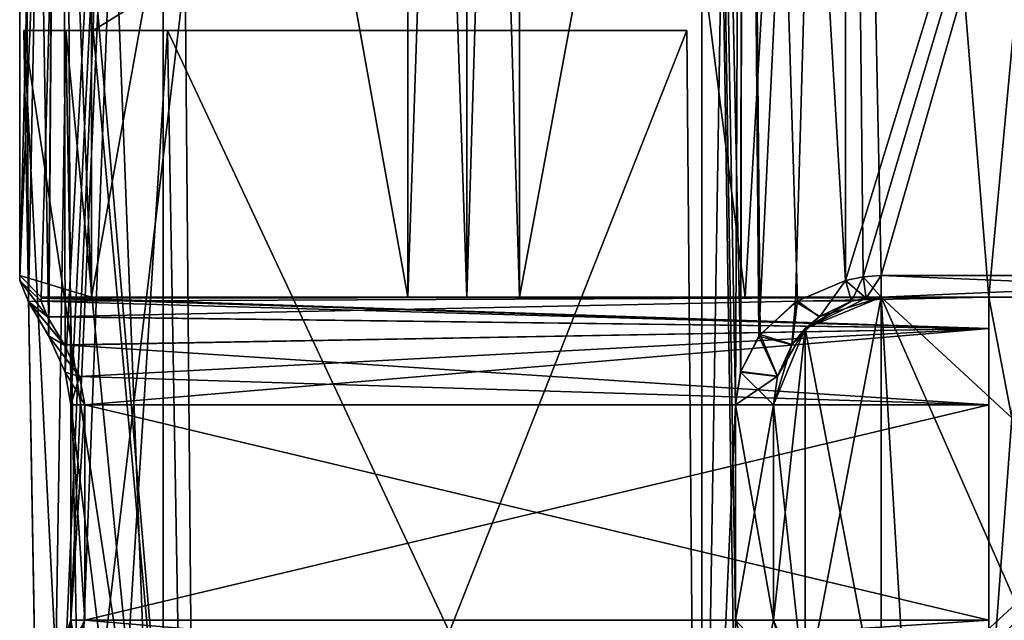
# Model space of a CAD drawing. Header units: millimetres. Extents: x -25 to 25, y -260 to 12.
# Tile 41 of 96: x -24.5 to -10.79, y -104.5 to -96.14. Entities that reach past the tile are written whole.
import ezdxf

# ---------------------------------------------------------------- set-up
doc = ezdxf.new("R2010")
doc.units = ezdxf.units.MM
doc.header["$LTSCALE"] = 65.185185
for name, color, linetype in [('310', 7, 'CONTINUOUS'), ('312', 7, 'CONTINUOUS'), ('338', 7, 'CONTINUOUS'), ('339', 7, 'CONTINUOUS'), ('340', 7, 'CONTINUOUS'), ('342', 7, 'CONTINUOUS'), ('343', 7, 'CONTINUOUS'), ('344', 7, 'CONTINUOUS'), ('345', 7, 'CONTINUOUS'), ('346', 7, 'CONTINUOUS'), ('347', 7, 'CONTINUOUS'), ('348', 7, 'CONTINUOUS'), ('355', 7, 'CONTINUOUS'), ('358', 7, 'CONTINUOUS'), ('359', 7, 'CONTINUOUS'), ('360', 7, 'CONTINUOUS'), ('361', 7, 'CONTINUOUS'), ('362', 7, 'CONTINUOUS'), ('369', 7, 'CONTINUOUS'), ('371', 7, 'CONTINUOUS'), ('382', 7, 'CONTINUOUS'), ('383', 7, 'CONTINUOUS'), ('384', 7, 'CONTINUOUS'), ('385', 7, 'CONTINUOUS'), ('416', 7, 'CONTINUOUS'), ('417', 7, 'CONTINUOUS'), ('419', 7, 'CONTINUOUS'), ('420', 7, 'CONTINUOUS'), ('422', 7, 'CONTINUOUS'), ('423', 7, 'CONTINUOUS'), ('424', 7, 'CONTINUOUS'), ('425', 7, 'CONTINUOUS'), ('426', 7, 'CONTINUOUS'), ('427', 7, 'CONTINUOUS'), ('428', 7, 'CONTINUOUS'), ('441', 7, 'CONTINUOUS'), ('443', 7, 'CONTINUOUS'), ('444', 7, 'CONTINUOUS'), ('445', 7, 'CONTINUOUS'), ('446', 7, 'CONTINUOUS'), ('447', 7, 'CONTINUOUS'), ('448', 7, 'CONTINUOUS'), ('449', 7, 'CONTINUOUS'), ('454', 7, 'CONTINUOUS'), ('455', 7, 'CONTINUOUS'), ('456', 7, 'CONTINUOUS'), ('457', 7, 'CONTINUOUS'), ('458', 7, 'CONTINUOUS'), ('459', 7, 'CONTINUOUS'), ('460', 7, 'CONTINUOUS'), ('461', 7, 'CONTINUOUS'), ('463', 7, 'CONTINUOUS'), ('464', 7, 'CONTINUOUS'), ('535', 7, 'CONTINUOUS'), ('547', 7, 'CONTINUOUS'), ('548', 7, 'CONTINUOUS'), ('681', 7, 'CONTINUOUS'), ('684', 7, 'CONTINUOUS'), ('692', 7, 'CONTINUOUS'), ('693', 7, 'CONTINUOUS'), ('695', 7, 'CONTINUOUS')]:
    doc.layers.add(name, color=color, linetype=linetype)

msp = doc.modelspace()

# ---------------------------------------------------------------- linework, layer by layer
at = {"layer": '310', "color": 7, "linetype": 'CONTINUOUS'}
for points in [[(-6, -100, 211), (-6.438, -100, 214.394), (-12.5, -100, 211), (-6, -100, 211)], [(-6.438, -100, 214.394), (-5.092, -100, 217.54), (-12.5, -100, 211), (-6.438, -100, 214.394)], [(-5.092, -100, 217.54), (-4.689, -100, 218.272), (-12.5, -100, 211), (-5.092, -100, 217.54)], [(-5.25, -100, 224.2), (-12.5, -100, 224.2), (-12.5, -100, 211), (-5.25, -100, 224.2)], [(-4.55, -100, 223.5), (-5.25, -100, 224.2), (-12.5, -100, 211), (-4.55, -100, 223.5)], [(-4.55, -100, 219.094), (-4.55, -100, 223.5), (-12.5, -100, 211), (-4.55, -100, 219.094)], [(-4.689, -100, 218.272), (-4.55, -100, 219.094), (-12.5, -100, 211), (-4.689, -100, 218.272)]]:
    msp.add_3dface(points, dxfattribs=at)
at = {"layer": '312', "color": 7, "linetype": 'CONTINUOUS'}
for points in [[(-12.5, -106, 211), (-12.5, -100, 211), (-13.561, -100.439, 211), (-12.5, -106, 211)], [(-6, -106, 211), (-6, -100, 211), (-12.5, -100, 211), (-6, -106, 211)], [(-6, -106, 211), (-12.5, -100, 211), (-9.854, -106, 211), (-6, -106, 211)], [(-12.146, -106, 211), (-12.5, -100, 211), (-12.5, -106, 211), (-12.146, -106, 211)], [(-12.5, -100, 211), (-12.146, -106, 211), (-9.854, -106, 211), (-12.5, -100, 211)], [(-14, -101.5, 211), (-13.561, -105.561, 211), (-13.561, -100.439, 211), (-14, -101.5, 211)], [(-13.561, -105.561, 211), (-12.5, -106, 211), (-13.561, -100.439, 211), (-13.561, -105.561, 211)], [(-14, -104.5, 211), (-13.561, -105.561, 211), (-14, -101.5, 211), (-14, -104.5, 211)]]:
    msp.add_3dface(points, dxfattribs=at)
at = {"layer": '338', "color": 7, "linetype": 'CONTINUOUS'}
for points in [[(-12.5, -99.7, 224.5), (-12.5, -100, 224.2), (-5.25, -100, 224.2), (-12.5, -99.7, 224.5)], [(-5.55, -99.7, 224.5), (-12.5, -99.7, 224.5), (-5.25, -100, 224.2), (-5.55, -99.7, 224.5)]]:
    msp.add_3dface(points, dxfattribs=at)
at = {"layer": '339', "color": 7, "linetype": 'CONTINUOUS'}
for points in [[(-13, -99.771, 224.5), (-12.71, -100.015, 224.2), (-12.752, -99.718, 224.5), (-13, -99.771, 224.5)], [(-13, -99.771, 224.5), (-12.917, -100.059, 224.2), (-12.71, -100.015, 224.2), (-13, -99.771, 224.5)], [(-12.5, -100, 224.2), (-12.5, -99.7, 224.5), (-12.752, -99.718, 224.5), (-12.5, -100, 224.2)], [(-12.71, -100.015, 224.2), (-12.5, -100, 224.2), (-12.752, -99.718, 224.5), (-12.71, -100.015, 224.2)]]:
    msp.add_3dface(points, dxfattribs=at)
at = {"layer": '340', "color": 7, "linetype": 'CONTINUOUS'}
for points in [[(-13, -75.5, 224.5), (-13, -99.771, 224.5), (-5.55, -75.5, 224.5), (-13, -75.5, 224.5)], [(-13, -99.771, 224.5), (-12.752, -99.718, 224.5), (-5.55, -75.5, 224.5), (-13, -99.771, 224.5)], [(-12.752, -99.718, 224.5), (-12.5, -99.7, 224.5), (-5.55, -75.5, 224.5), (-12.752, -99.718, 224.5)], [(-12.5, -99.7, 224.5), (-5.55, -99.7, 224.5), (-5.55, -75.5, 224.5), (-12.5, -99.7, 224.5)]]:
    msp.add_3dface(points, dxfattribs=at)
at = {"layer": '342', "color": 7, "linetype": 'CONTINUOUS'}
for points in [[(-15, -112, 222.5), (-14.461, -111.462, 223.866), (-15, -75.5, 222.5), (-15, -112, 222.5)], [(-14.461, -111.462, 223.866), (-14.529, -104.5, 223.789), (-15, -75.5, 222.5), (-14.461, -111.462, 223.866)], [(-14.529, -101.5, 223.789), (-14.457, -101.034, 223.87), (-15, -75.5, 222.5), (-14.529, -101.5, 223.789)], [(-15, -75.5, 222.5), (-14.457, -101.034, 223.87), (-14.414, -75.5, 223.914), (-15, -75.5, 222.5)], [(-14.529, -104.5, 223.789), (-14.529, -101.5, 223.789), (-15, -75.5, 222.5), (-14.529, -104.5, 223.789)], [(-14.457, -101.034, 223.87), (-14.188, -100.521, 224.109), (-14.414, -75.5, 223.914), (-14.457, -101.034, 223.87)], [(-13.669, -100.051, 224.385), (-13, -99.771, 224.5), (-14.414, -75.5, 223.914), (-13.669, -100.051, 224.385)], [(-14.414, -75.5, 223.914), (-13, -99.771, 224.5), (-13, -75.5, 224.5), (-14.414, -75.5, 223.914)], [(-14.188, -100.521, 224.109), (-13.669, -100.051, 224.385), (-14.414, -75.5, 223.914), (-14.188, -100.521, 224.109)], [(-14.529, -104.5, 223.789), (-14.461, -111.462, 223.866), (-14.204, -105.458, 224.097), (-14.529, -104.5, 223.789)]]:
    msp.add_3dface(points, dxfattribs=at)
at = {"layer": '343', "color": 7, "linetype": 'CONTINUOUS'}
for points in [[(-13, -99.771, 224.5), (-13.669, -100.051, 224.385), (-12.917, -100.059, 224.2), (-13, -99.771, 224.5)], [(-13.669, -100.051, 224.385), (-14.188, -100.521, 224.109), (-13.743, -100.661, 223.881), (-13.669, -100.051, 224.385)], [(-13.363, -100.273, 224.113), (-13.669, -100.051, 224.385), (-13.743, -100.661, 223.881), (-13.363, -100.273, 224.113)], [(-12.917, -100.059, 224.2), (-13.669, -100.051, 224.385), (-13.363, -100.273, 224.113), (-12.917, -100.059, 224.2)], [(-14.188, -100.521, 224.109), (-14.457, -101.034, 223.87), (-13.946, -101.1, 223.669), (-14.188, -100.521, 224.109)], [(-13.743, -100.661, 223.881), (-14.188, -100.521, 224.109), (-13.946, -101.1, 223.669), (-13.743, -100.661, 223.881)], [(-14.457, -101.034, 223.87), (-14.529, -101.5, 223.789), (-13.946, -101.1, 223.669), (-14.457, -101.034, 223.87)], [(-13.946, -101.1, 223.669), (-14.529, -101.5, 223.789), (-14, -101.5, 223.596), (-13.946, -101.1, 223.669)]]:
    msp.add_3dface(points, dxfattribs=at)
at = {"layer": '344', "color": 7, "linetype": 'CONTINUOUS'}
for points in [[(-12.5, -100, 211), (-13.363, -100.273, 224.113), (-13.561, -100.439, 211), (-12.5, -100, 211)], [(-12.917, -100.059, 224.2), (-13.363, -100.273, 224.113), (-12.5, -100, 211), (-12.917, -100.059, 224.2)], [(-12.71, -100.015, 224.2), (-12.917, -100.059, 224.2), (-12.5, -100, 211), (-12.71, -100.015, 224.2)], [(-12.5, -100, 224.2), (-12.71, -100.015, 224.2), (-12.5, -100, 211), (-12.5, -100, 224.2)], [(-13.363, -100.273, 224.113), (-13.743, -100.661, 223.881), (-13.561, -100.439, 211), (-13.363, -100.273, 224.113)], [(-13.946, -101.1, 223.669), (-14, -101.5, 223.596), (-13.561, -100.439, 211), (-13.946, -101.1, 223.669)], [(-14, -101.5, 223.596), (-14, -101.5, 211), (-13.561, -100.439, 211), (-14, -101.5, 223.596)], [(-13.743, -100.661, 223.881), (-13.946, -101.1, 223.669), (-13.561, -100.439, 211), (-13.743, -100.661, 223.881)]]:
    msp.add_3dface(points, dxfattribs=at)
at = {"layer": '345', "color": 7, "linetype": 'CONTINUOUS'}
for points in [[(-14, -101.5, 223.596), (-14, -104.5, 211), (-14, -101.5, 211), (-14, -101.5, 223.596)], [(-14, -104.5, 211), (-14, -101.5, 223.596), (-14, -104.5, 223.596), (-14, -104.5, 211)]]:
    msp.add_3dface(points, dxfattribs=at)
at = {"layer": '346', "color": 7, "linetype": 'CONTINUOUS'}
for points in [[(-14.529, -101.5, 223.789), (-14.529, -104.5, 223.789), (-14, -101.5, 223.596), (-14.529, -101.5, 223.789)], [(-14, -101.5, 223.596), (-14.529, -104.5, 223.789), (-14, -104.5, 223.596), (-14, -101.5, 223.596)]]:
    msp.add_3dface(points, dxfattribs=at)
at = {"layer": '347', "color": 7, "linetype": 'CONTINUOUS'}
for points in [[(-14.529, -104.5, 223.789), (-14.204, -105.458, 224.097), (-14, -104.5, 223.596), (-14.529, -104.5, 223.789)], [(-14, -104.5, 223.596), (-14.204, -105.458, 224.097), (-13.764, -105.307, 223.862), (-14, -104.5, 223.596)]]:
    msp.add_3dface(points, dxfattribs=at)
at = {"layer": '348', "color": 7, "linetype": 'CONTINUOUS'}
for points in [[(-13.561, -105.561, 211), (-14, -104.5, 211), (-13.764, -105.307, 223.862), (-13.561, -105.561, 211)], [(-14, -104.5, 211), (-14, -104.5, 223.596), (-13.764, -105.307, 223.862), (-14, -104.5, 211)]]:
    msp.add_3dface(points, dxfattribs=at)
at = {"layer": '355', "color": 7, "linetype": 'CONTINUOUS'}
for points in [[(-13, -75.5, -24.5), (-5.55, -75.5, -24.5), (-5.55, -99.7, -24.5), (-13, -75.5, -24.5)], [(-13, -99.771, -24.5), (-13, -75.5, -24.5), (-12.752, -99.718, -24.5), (-13, -99.771, -24.5)], [(-12.752, -99.718, -24.5), (-13, -75.5, -24.5), (-12.5, -99.7, -24.5), (-12.752, -99.718, -24.5)], [(-12.5, -99.7, -24.5), (-13, -75.5, -24.5), (-5.55, -99.7, -24.5), (-12.5, -99.7, -24.5)]]:
    msp.add_3dface(points, dxfattribs=at)
at = {"layer": '358', "color": 7, "linetype": 'CONTINUOUS'}
for points in [[(-12.5, -99.7, -24.5), (-5.55, -99.7, -24.5), (-12.5, -100, -24.2), (-12.5, -99.7, -24.5)], [(-5.55, -99.7, -24.5), (-5.25, -100, -24.2), (-12.5, -100, -24.2), (-5.55, -99.7, -24.5)]]:
    msp.add_3dface(points, dxfattribs=at)
at = {"layer": '359', "color": 7, "linetype": 'CONTINUOUS'}
for points in [[(-13, -99.771, -24.5), (-12.752, -99.718, -24.5), (-12.917, -100.059, -24.2), (-13, -99.771, -24.5)], [(-12.917, -100.059, -24.2), (-12.752, -99.718, -24.5), (-12.71, -100.015, -24.2), (-12.917, -100.059, -24.2)], [(-12.752, -99.718, -24.5), (-12.5, -99.7, -24.5), (-12.71, -100.015, -24.2), (-12.752, -99.718, -24.5)], [(-12.5, -99.7, -24.5), (-12.5, -100, -24.2), (-12.71, -100.015, -24.2), (-12.5, -99.7, -24.5)]]:
    msp.add_3dface(points, dxfattribs=at)
at = {"layer": '360', "color": 7, "linetype": 'CONTINUOUS'}
for points in [[(-12.71, -100.015, -24.2), (-12.5, -100, -24.2), (-13.561, -100.439, -11), (-12.71, -100.015, -24.2)], [(-13.561, -100.439, -11), (-12.5, -100, -24.2), (-12.5, -100, -11), (-13.561, -100.439, -11)], [(-12.917, -100.059, -24.2), (-12.71, -100.015, -24.2), (-13.561, -100.439, -11), (-12.917, -100.059, -24.2)], [(-13.357, -100.269, -24.116), (-12.917, -100.059, -24.2), (-13.561, -100.439, -11), (-13.357, -100.269, -24.116)], [(-13.747, -100.667, -23.877), (-13.357, -100.269, -24.116), (-13.561, -100.439, -11), (-13.747, -100.667, -23.877)], [(-14, -101.5, -11), (-13.747, -100.667, -23.877), (-13.561, -100.439, -11), (-14, -101.5, -11)], [(-13.947, -101.106, -23.667), (-13.747, -100.667, -23.877), (-14, -101.5, -11), (-13.947, -101.106, -23.667)], [(-14, -101.5, -23.595), (-13.947, -101.106, -23.667), (-14, -101.5, -11), (-14, -101.5, -23.595)]]:
    msp.add_3dface(points, dxfattribs=at)
at = {"layer": '361', "color": 7, "linetype": 'CONTINUOUS'}
for points in [[(-13, -99.771, -24.5), (-13.357, -100.269, -24.116), (-13.693, -100.067, -24.376), (-13, -99.771, -24.5)], [(-13, -99.771, -24.5), (-12.917, -100.059, -24.2), (-13.357, -100.269, -24.116), (-13, -99.771, -24.5)], [(-13.693, -100.067, -24.376), (-13.747, -100.667, -23.877), (-14.206, -100.544, -24.096), (-13.693, -100.067, -24.376)], [(-13.357, -100.269, -24.116), (-13.747, -100.667, -23.877), (-13.693, -100.067, -24.376), (-13.357, -100.269, -24.116)], [(-14.206, -100.544, -24.096), (-13.947, -101.106, -23.667), (-14.461, -101.046, -23.866), (-14.206, -100.544, -24.096)], [(-13.747, -100.667, -23.877), (-13.947, -101.106, -23.667), (-14.206, -100.544, -24.096), (-13.747, -100.667, -23.877)], [(-14.461, -101.046, -23.866), (-14, -101.5, -23.595), (-14.529, -101.5, -23.789), (-14.461, -101.046, -23.866)], [(-13.947, -101.106, -23.667), (-14, -101.5, -23.595), (-14.461, -101.046, -23.866), (-13.947, -101.106, -23.667)]]:
    msp.add_3dface(points, dxfattribs=at)
at = {"layer": '362', "color": 7, "linetype": 'CONTINUOUS'}
for points in [[(-14.414, -75.5, -23.914), (-14.529, -101.5, -23.789), (-15, -112, -22.5), (-14.414, -75.5, -23.914)], [(-15, -75.5, -22.5), (-14.414, -75.5, -23.914), (-15, -112, -22.5), (-15, -75.5, -22.5)], [(-14.461, -101.046, -23.866), (-14.529, -101.5, -23.789), (-14.414, -75.5, -23.914), (-14.461, -101.046, -23.866)], [(-14.206, -100.544, -24.096), (-14.461, -101.046, -23.866), (-14.414, -75.5, -23.914), (-14.206, -100.544, -24.096)], [(-13, -75.5, -24.5), (-14.206, -100.544, -24.096), (-14.414, -75.5, -23.914), (-13, -75.5, -24.5)], [(-13, -75.5, -24.5), (-13.693, -100.067, -24.376), (-14.206, -100.544, -24.096), (-13, -75.5, -24.5)], [(-13, -75.5, -24.5), (-13, -99.771, -24.5), (-13.693, -100.067, -24.376), (-13, -75.5, -24.5)], [(-15, -112, -22.5), (-14.529, -101.5, -23.789), (-14.529, -104.5, -23.789), (-15, -112, -22.5)]]:
    msp.add_3dface(points, dxfattribs=at)
at = {"layer": '369', "color": 7, "linetype": 'CONTINUOUS'}
for points in [[(-5.25, -100, -24.2), (-4.55, -100, -23.5), (-12.5, -100, -24.2), (-5.25, -100, -24.2)], [(-12.5, -100, -24.2), (-4.55, -100, -23.5), (-4.55, -100, -19.094), (-12.5, -100, -24.2)], [(-12.5, -100, -11), (-12.5, -100, -24.2), (-6, -100, -11), (-12.5, -100, -11)], [(-12.5, -100, -24.2), (-5.092, -100, -17.54), (-6.438, -100, -14.394), (-12.5, -100, -24.2)], [(-5.092, -100, -17.54), (-12.5, -100, -24.2), (-4.689, -100, -18.272), (-5.092, -100, -17.54)], [(-12.5, -100, -24.2), (-6.438, -100, -14.394), (-6, -100, -11), (-12.5, -100, -24.2)], [(-12.5, -100, -24.2), (-4.55, -100, -19.094), (-4.689, -100, -18.272), (-12.5, -100, -24.2)]]:
    msp.add_3dface(points, dxfattribs=at)
at = {"layer": '371', "color": 7, "linetype": 'CONTINUOUS'}
for points in [[(-13.561, -100.439, -11), (-12.5, -100, -11), (-13.561, -105.561, -11), (-13.561, -100.439, -11)], [(-12.5, -100, -11), (-12.5, -106, -11), (-13.561, -105.561, -11), (-12.5, -100, -11)], [(-12.5, -106, -11), (-12.5, -100, -11), (-6, -100, -11), (-12.5, -106, -11)], [(-12.146, -106, -11), (-12.5, -106, -11), (-6, -100, -11), (-12.146, -106, -11)], [(-9.854, -106, -11), (-12.146, -106, -11), (-6, -100, -11), (-9.854, -106, -11)], [(-14, -101.5, -11), (-13.561, -100.439, -11), (-14, -104.5, -11), (-14, -101.5, -11)], [(-14, -104.5, -11), (-13.561, -100.439, -11), (-13.561, -105.561, -11), (-14, -104.5, -11)]]:
    msp.add_3dface(points, dxfattribs=at)
at = {"layer": '382', "color": 7, "linetype": 'CONTINUOUS'}
for points in [[(-14, -104.5, -11), (-13.561, -105.561, -11), (-14, -104.5, -23.595), (-14, -104.5, -11)], [(-14, -104.5, -23.595), (-13.561, -105.561, -11), (-13.723, -105.368, -23.898), (-14, -104.5, -23.595)]]:
    msp.add_3dface(points, dxfattribs=at)
at = {"layer": '383', "color": 7, "linetype": 'CONTINUOUS'}
msp.add_3dface([(-14.529, -104.5, -23.789), (-14, -104.5, -23.595), (-13.723, -105.368, -23.898), (-14.529, -104.5, -23.789)], dxfattribs=at)
at = {"layer": '384', "color": 7, "linetype": 'CONTINUOUS'}
for points in [[(-14.529, -101.5, -23.789), (-14, -101.5, -23.595), (-14, -104.5, -23.595), (-14.529, -101.5, -23.789)], [(-14.529, -104.5, -23.789), (-14.529, -101.5, -23.789), (-14, -104.5, -23.595), (-14.529, -104.5, -23.789)]]:
    msp.add_3dface(points, dxfattribs=at)
at = {"layer": '385', "color": 7, "linetype": 'CONTINUOUS'}
for points in [[(-14, -101.5, -23.595), (-14, -101.5, -11), (-14, -104.5, -23.595), (-14, -101.5, -23.595)], [(-14, -101.5, -11), (-14, -104.5, -11), (-14, -104.5, -23.595), (-14, -101.5, -11)]]:
    msp.add_3dface(points, dxfattribs=at)
at = {"layer": '416', "color": 7, "linetype": 'CONTINUOUS'}
for points in [[(-19.094, -75.5, 104.55), (-18.272, -75.5, 104.689), (-19.094, -100, 104.55), (-19.094, -75.5, 104.55)], [(-19.094, -100, 104.55), (-18.272, -75.5, 104.689), (-18.272, -100, 104.689), (-19.094, -100, 104.55)], [(-18.272, -75.5, 104.689), (-17.54, -75.5, 105.092), (-18.272, -100, 104.689), (-18.272, -75.5, 104.689)], [(-18.272, -100, 104.689), (-17.54, -75.5, 105.092), (-17.54, -100, 105.092), (-18.272, -100, 104.689)]]:
    msp.add_3dface(points, dxfattribs=at)
at = {"layer": '417', "color": 7, "linetype": 'CONTINUOUS'}
for points in [[(-23.5, -75.5, 104.55), (-19.094, -75.5, 104.55), (-19.094, -100, 104.55), (-23.5, -75.5, 104.55)], [(-23.5, -75.5, 104.55), (-19.094, -100, 104.55), (-23.5, -100, 104.55), (-23.5, -75.5, 104.55)]]:
    msp.add_3dface(points, dxfattribs=at)
at = {"layer": '419', "color": 7, "linetype": 'CONTINUOUS'}
for points in [[(-24.5, -75.5, 105.55), (-23.5, -75.5, 104.55), (-23.5, -100, 104.55), (-24.5, -75.5, 105.55)], [(-24.5, -75.5, 105.55), (-23.5, -100, 104.55), (-24.5, -99.7, 105.55), (-24.5, -75.5, 105.55)], [(-24.5, -99.7, 105.55), (-23.5, -100, 104.55), (-24.2, -100, 105.25), (-24.5, -99.7, 105.55)]]:
    msp.add_3dface(points, dxfattribs=at)
at = {"layer": '420', "color": 7, "linetype": 'CONTINUOUS'}
for points in [[(-24.5, -75.5, 113), (-24.5, -75.5, 105.55), (-24.5, -99.7, 105.55), (-24.5, -75.5, 113)], [(-24.5, -75.5, 113), (-24.5, -99.7, 105.55), (-24.5, -99.7, 112.5), (-24.5, -75.5, 113)], [(-24.5, -99.771, 113), (-24.5, -75.5, 113), (-24.5, -99.718, 112.752), (-24.5, -99.771, 113)], [(-24.5, -99.718, 112.752), (-24.5, -75.5, 113), (-24.5, -99.7, 112.5), (-24.5, -99.718, 112.752)]]:
    msp.add_3dface(points, dxfattribs=at)
at = {"layer": '422', "color": 7, "linetype": 'CONTINUOUS'}
for points in [[(-23.914, -75.5, 114.414), (-24.5, -75.5, 113), (-24.096, -100.544, 114.206), (-23.914, -75.5, 114.414)], [(-24.5, -75.5, 113), (-24.5, -99.771, 113), (-24.376, -100.067, 113.693), (-24.5, -75.5, 113)], [(-24.096, -100.544, 114.206), (-24.5, -75.5, 113), (-24.376, -100.067, 113.693), (-24.096, -100.544, 114.206)], [(-23.866, -101.046, 114.461), (-23.914, -75.5, 114.414), (-24.096, -100.544, 114.206), (-23.866, -101.046, 114.461)], [(-22.5, -75.5, 115), (-23.914, -75.5, 114.414), (-22.5, -112, 115), (-22.5, -75.5, 115)], [(-23.789, -101.5, 114.529), (-23.914, -75.5, 114.414), (-23.866, -101.046, 114.461), (-23.789, -101.5, 114.529)], [(-23.914, -75.5, 114.414), (-23.789, -101.5, 114.529), (-22.5, -112, 115), (-23.914, -75.5, 114.414)], [(-22.5, -112, 115), (-23.789, -101.5, 114.529), (-23.789, -104.5, 114.529), (-22.5, -112, 115)]]:
    msp.add_3dface(points, dxfattribs=at)
at = {"layer": '423', "color": 7, "linetype": 'CONTINUOUS'}
for points in [[(-24.376, -100.067, 113.693), (-24.5, -99.771, 113), (-24.116, -100.269, 113.357), (-24.376, -100.067, 113.693)], [(-24.5, -99.771, 113), (-24.2, -100.059, 112.917), (-24.116, -100.269, 113.357), (-24.5, -99.771, 113)], [(-24.096, -100.544, 114.206), (-24.376, -100.067, 113.693), (-23.877, -100.667, 113.747), (-24.096, -100.544, 114.206)], [(-23.877, -100.667, 113.747), (-24.376, -100.067, 113.693), (-24.116, -100.269, 113.357), (-23.877, -100.667, 113.747)], [(-23.866, -101.046, 114.461), (-24.096, -100.544, 114.206), (-23.667, -101.106, 113.947), (-23.866, -101.046, 114.461)], [(-23.667, -101.106, 113.947), (-24.096, -100.544, 114.206), (-23.877, -100.667, 113.747), (-23.667, -101.106, 113.947)], [(-23.789, -101.5, 114.529), (-23.866, -101.046, 114.461), (-23.595, -101.5, 114), (-23.789, -101.5, 114.529)], [(-23.595, -101.5, 114), (-23.866, -101.046, 114.461), (-23.667, -101.106, 113.947), (-23.595, -101.5, 114)]]:
    msp.add_3dface(points, dxfattribs=at)
at = {"layer": '424', "color": 7, "linetype": 'CONTINUOUS'}
for points in [[(-24.2, -100.015, 112.71), (-24.2, -100, 112.5), (-11, -100.439, 113.561), (-24.2, -100.015, 112.71)], [(-11, -100.439, 113.561), (-24.2, -100, 112.5), (-11, -100, 112.5), (-11, -100.439, 113.561)], [(-24.2, -100.059, 112.917), (-24.2, -100.015, 112.71), (-11, -100.439, 113.561), (-24.2, -100.059, 112.917)], [(-24.116, -100.269, 113.357), (-24.2, -100.059, 112.917), (-11, -100.439, 113.561), (-24.116, -100.269, 113.357)], [(-23.877, -100.667, 113.747), (-24.116, -100.269, 113.357), (-11, -100.439, 113.561), (-23.877, -100.667, 113.747)], [(-11, -101.5, 114), (-23.877, -100.667, 113.747), (-11, -100.439, 113.561), (-11, -101.5, 114)], [(-23.667, -101.106, 113.947), (-23.877, -100.667, 113.747), (-11, -101.5, 114), (-23.667, -101.106, 113.947)], [(-23.595, -101.5, 114), (-23.667, -101.106, 113.947), (-11, -101.5, 114), (-23.595, -101.5, 114)]]:
    msp.add_3dface(points, dxfattribs=at)
at = {"layer": '425', "color": 7, "linetype": 'CONTINUOUS'}
for points in [[(-23.595, -101.5, 114), (-11, -101.5, 114), (-23.595, -104.5, 114), (-23.595, -101.5, 114)], [(-23.595, -104.5, 114), (-11, -101.5, 114), (-11, -104.5, 114), (-23.595, -104.5, 114)]]:
    msp.add_3dface(points, dxfattribs=at)
at = {"layer": '426', "color": 7, "linetype": 'CONTINUOUS'}
for points in [[(-23.789, -104.5, 114.529), (-23.789, -101.5, 114.529), (-23.595, -104.5, 114), (-23.789, -104.5, 114.529)], [(-23.789, -101.5, 114.529), (-23.595, -101.5, 114), (-23.595, -104.5, 114), (-23.789, -101.5, 114.529)]]:
    msp.add_3dface(points, dxfattribs=at)
at = {"layer": '427', "color": 7, "linetype": 'CONTINUOUS'}
msp.add_3dface([(-23.789, -104.5, 114.529), (-23.595, -104.5, 114), (-23.898, -105.368, 113.723), (-23.789, -104.5, 114.529)], dxfattribs=at)
at = {"layer": '428', "color": 7, "linetype": 'CONTINUOUS'}
for points in [[(-23.898, -105.368, 113.723), (-23.595, -104.5, 114), (-11, -105.561, 113.561), (-23.898, -105.368, 113.723)], [(-23.595, -104.5, 114), (-11, -104.5, 114), (-11, -105.561, 113.561), (-23.595, -104.5, 114)]]:
    msp.add_3dface(points, dxfattribs=at)
at = {"layer": '441', "color": 7, "linetype": 'CONTINUOUS'}
for points in [[(-19.094, -75.5, 95.45), (-23.5, -75.5, 95.45), (-23.5, -100, 95.45), (-19.094, -75.5, 95.45)], [(-19.094, -100, 95.45), (-19.094, -75.5, 95.45), (-23.5, -100, 95.45), (-19.094, -100, 95.45)]]:
    msp.add_3dface(points, dxfattribs=at)
at = {"layer": '443', "color": 7, "linetype": 'CONTINUOUS'}
for points in [[(-18.272, -75.5, 95.311), (-19.094, -75.5, 95.45), (-18.272, -100, 95.311), (-18.272, -75.5, 95.311)], [(-19.094, -75.5, 95.45), (-19.094, -100, 95.45), (-18.272, -100, 95.311), (-19.094, -75.5, 95.45)], [(-17.54, -75.5, 94.908), (-18.272, -75.5, 95.311), (-17.54, -100, 94.908), (-17.54, -75.5, 94.908)], [(-17.54, -100, 94.908), (-18.272, -75.5, 95.311), (-18.272, -100, 95.311), (-17.54, -100, 94.908)]]:
    msp.add_3dface(points, dxfattribs=at)
at = {"layer": '444', "color": 7, "linetype": 'CONTINUOUS'}
for points in [[(-19.094, -100, 104.55), (-18.272, -100, 104.689), (-24.2, -100, 112.5), (-19.094, -100, 104.55)], [(-23.5, -100, 104.55), (-19.094, -100, 104.55), (-24.2, -100, 112.5), (-23.5, -100, 104.55)], [(-18.272, -100, 104.689), (-17.54, -100, 105.092), (-24.2, -100, 112.5), (-18.272, -100, 104.689)], [(-24.2, -100, 112.5), (-17.54, -100, 105.092), (-14.394, -100, 106.438), (-24.2, -100, 112.5)], [(-24.2, -100, 105.25), (-23.5, -100, 104.55), (-24.2, -100, 112.5), (-24.2, -100, 105.25)], [(-11, -100, 112.5), (-24.2, -100, 112.5), (-11, -100, 106), (-11, -100, 112.5)], [(-24.2, -100, 112.5), (-14.394, -100, 106.438), (-11, -100, 106), (-24.2, -100, 112.5)]]:
    msp.add_3dface(points, dxfattribs=at)
at = {"layer": '445', "color": 7, "linetype": 'CONTINUOUS'}
for points in [[(-24.2, -100, 87.5), (-11, -100, 87.5), (-24.2, -100, 94.75), (-24.2, -100, 87.5)], [(-24.2, -100, 94.75), (-11, -100, 87.5), (-23.5, -100, 95.45), (-24.2, -100, 94.75)], [(-11, -100, 87.5), (-19.094, -100, 95.45), (-23.5, -100, 95.45), (-11, -100, 87.5)], [(-19.094, -100, 95.45), (-11, -100, 87.5), (-18.272, -100, 95.311), (-19.094, -100, 95.45)], [(-11, -100, 87.5), (-17.54, -100, 94.908), (-18.272, -100, 95.311), (-11, -100, 87.5)], [(-14.394, -100, 93.562), (-17.54, -100, 94.908), (-11, -100, 87.5), (-14.394, -100, 93.562)], [(-11, -100, 94), (-14.394, -100, 93.562), (-11, -100, 87.5), (-11, -100, 94)]]:
    msp.add_3dface(points, dxfattribs=at)
at = {"layer": '446', "color": 7, "linetype": 'CONTINUOUS'}
for points in [[(-24.5, -99.7, 105.55), (-24.2, -100, 105.25), (-24.2, -100, 112.5), (-24.5, -99.7, 105.55)], [(-24.5, -99.7, 112.5), (-24.5, -99.7, 105.55), (-24.2, -100, 112.5), (-24.5, -99.7, 112.5)]]:
    msp.add_3dface(points, dxfattribs=at)
at = {"layer": '447', "color": 7, "linetype": 'CONTINUOUS'}
for points in [[(-11, -100.439, 113.561), (-11, -100, 112.5), (-11, -105.561, 113.561), (-11, -100.439, 113.561)], [(-11, -100, 112.5), (-11, -106, 112.5), (-11, -105.561, 113.561), (-11, -100, 112.5)], [(-11, -106, 112.5), (-11, -100, 112.5), (-11, -100, 106), (-11, -106, 112.5)], [(-11, -106, 112.146), (-11, -106, 112.5), (-11, -100, 106), (-11, -106, 112.146)], [(-11, -106, 106), (-11, -106, 109.855), (-11, -100, 106), (-11, -106, 106)], [(-11, -106, 109.855), (-11, -106, 112.146), (-11, -100, 106), (-11, -106, 109.855)], [(-11, -101.5, 114), (-11, -100.439, 113.561), (-11, -104.5, 114), (-11, -101.5, 114)], [(-11, -104.5, 114), (-11, -100.439, 113.561), (-11, -105.561, 113.561), (-11, -104.5, 114)]]:
    msp.add_3dface(points, dxfattribs=at)
at = {"layer": '448', "color": 7, "linetype": 'CONTINUOUS'}
for points in [[(-11, -106, 94), (-11, -100, 94), (-11, -100, 87.5), (-11, -106, 94)], [(-11, -106, 94), (-11, -100, 87.5), (-11, -106, 90.146), (-11, -106, 94)], [(-11, -100, 87.5), (-11, -100.439, 86.439), (-11, -106, 87.5), (-11, -100, 87.5)], [(-11, -106, 90.146), (-11, -100, 87.5), (-11, -106, 87.855), (-11, -106, 90.146)], [(-11, -106, 87.855), (-11, -100, 87.5), (-11, -106, 87.5), (-11, -106, 87.855)], [(-11, -100.439, 86.439), (-11, -101.5, 86), (-11, -105.561, 86.439), (-11, -100.439, 86.439)], [(-11, -106, 87.5), (-11, -100.439, 86.439), (-11, -105.561, 86.439), (-11, -106, 87.5)], [(-11, -105.561, 86.439), (-11, -101.5, 86), (-11, -104.5, 86), (-11, -105.561, 86.439)]]:
    msp.add_3dface(points, dxfattribs=at)
at = {"layer": '449', "color": 7, "linetype": 'CONTINUOUS'}
for points in [[(-17.54, -75.5, 105.092), (-12.996, -75.5, 106.48), (-17.54, -100, 105.092), (-17.54, -75.5, 105.092)], [(-17.54, -100, 105.092), (-12.996, -75.5, 106.48), (-14.394, -100, 106.438), (-17.54, -100, 105.092)], [(-12.996, -75.5, 93.52), (-17.54, -75.5, 94.908), (-14.394, -100, 93.562), (-12.996, -75.5, 93.52)], [(-14.394, -100, 93.562), (-17.54, -75.5, 94.908), (-17.54, -100, 94.908), (-14.394, -100, 93.562)], [(-14.394, -100, 106.438), (-12.996, -75.5, 106.48), (-11, -100, 106), (-14.394, -100, 106.438)], [(-11, -100, 94), (-12.996, -75.5, 93.52), (-14.394, -100, 93.562), (-11, -100, 94)], [(-12.996, -75.5, 106.48), (-8.738, -75.5, 104.423), (-11, -100, 106), (-12.996, -75.5, 106.48)], [(-8.738, -75.5, 95.577), (-12.996, -75.5, 93.52), (-8.904, -111, 95.404), (-8.738, -75.5, 95.577)], [(-8.904, -111, 95.404), (-12.996, -75.5, 93.52), (-11, -100, 94), (-8.904, -111, 95.404)], [(-11, -106, 106), (-8.738, -75.5, 104.423), (-8.904, -111, 104.596), (-11, -106, 106)], [(-8.738, -75.5, 104.423), (-11, -106, 106), (-11, -100, 106), (-8.738, -75.5, 104.423)], [(-11, -106, 94), (-8.904, -111, 95.404), (-11, -100, 94), (-11, -106, 94)]]:
    msp.add_3dface(points, dxfattribs=at)
at = {"layer": '454', "color": 7, "linetype": 'CONTINUOUS'}
for points in [[(-11, -105.561, 86.439), (-11, -104.5, 86), (-23.874, -105.327, 86.249), (-11, -105.561, 86.439)], [(-11, -104.5, 86), (-23.595, -104.5, 86), (-23.874, -105.327, 86.249), (-11, -104.5, 86)]]:
    msp.add_3dface(points, dxfattribs=at)
at = {"layer": '455', "color": 7, "linetype": 'CONTINUOUS'}
for points in [[(-23.789, -104.5, 85.471), (-24.104, -105.471, 85.805), (-23.595, -104.5, 86), (-23.789, -104.5, 85.471)], [(-23.595, -104.5, 86), (-24.104, -105.471, 85.805), (-23.874, -105.327, 86.249), (-23.595, -104.5, 86)]]:
    msp.add_3dface(points, dxfattribs=at)
at = {"layer": '456', "color": 7, "linetype": 'CONTINUOUS'}
for points in [[(-24.5, -75.5, 87), (-23.914, -75.5, 85.586), (-24.5, -99.771, 87), (-24.5, -75.5, 87)], [(-24.5, -99.771, 87), (-23.914, -75.5, 85.586), (-24.378, -100.064, 86.312), (-24.5, -99.771, 87)], [(-24.378, -100.064, 86.312), (-23.914, -75.5, 85.586), (-24.099, -100.539, 85.798), (-24.378, -100.064, 86.312)], [(-24.099, -100.539, 85.798), (-23.914, -75.5, 85.586), (-23.867, -101.044, 85.54), (-24.099, -100.539, 85.798)], [(-23.914, -75.5, 85.586), (-22.5, -75.5, 85), (-23.867, -101.044, 85.54), (-23.914, -75.5, 85.586)], [(-23.867, -101.044, 85.54), (-22.5, -75.5, 85), (-23.789, -101.5, 85.471), (-23.867, -101.044, 85.54)], [(-22.5, -75.5, 85), (-22.5, -112, 85), (-23.866, -111.462, 85.539), (-22.5, -75.5, 85)], [(-22.5, -75.5, 85), (-23.866, -111.462, 85.539), (-23.789, -104.5, 85.471), (-22.5, -75.5, 85)], [(-23.789, -101.5, 85.471), (-22.5, -75.5, 85), (-23.789, -104.5, 85.471), (-23.789, -101.5, 85.471)], [(-23.789, -104.5, 85.471), (-23.866, -111.462, 85.539), (-24.104, -105.471, 85.805), (-23.789, -104.5, 85.471)]]:
    msp.add_3dface(points, dxfattribs=at)
at = {"layer": '457', "color": 7, "linetype": 'CONTINUOUS'}
for points in [[(-24.5, -99.771, 87), (-24.378, -100.064, 86.312), (-24.2, -100.059, 87.083), (-24.5, -99.771, 87)], [(-24.2, -100.059, 87.083), (-24.378, -100.064, 86.312), (-24.111, -100.277, 86.632), (-24.2, -100.059, 87.083)], [(-24.378, -100.064, 86.312), (-24.099, -100.539, 85.798), (-23.877, -100.668, 86.252), (-24.378, -100.064, 86.312)], [(-24.111, -100.277, 86.632), (-24.378, -100.064, 86.312), (-23.877, -100.668, 86.252), (-24.111, -100.277, 86.632)], [(-24.099, -100.539, 85.798), (-23.867, -101.044, 85.54), (-23.667, -101.104, 86.053), (-24.099, -100.539, 85.798)], [(-23.877, -100.668, 86.252), (-24.099, -100.539, 85.798), (-23.667, -101.104, 86.053), (-23.877, -100.668, 86.252)], [(-23.867, -101.044, 85.54), (-23.789, -101.5, 85.471), (-23.667, -101.104, 86.053), (-23.867, -101.044, 85.54)], [(-23.667, -101.104, 86.053), (-23.789, -101.5, 85.471), (-23.595, -101.5, 86), (-23.667, -101.104, 86.053)]]:
    msp.add_3dface(points, dxfattribs=at)
at = {"layer": '458', "color": 7, "linetype": 'CONTINUOUS'}
for points in [[(-24.2, -100.059, 87.083), (-24.111, -100.277, 86.632), (-11, -100, 87.5), (-24.2, -100.059, 87.083)], [(-24.2, -100.015, 87.29), (-24.2, -100.059, 87.083), (-11, -100, 87.5), (-24.2, -100.015, 87.29)], [(-24.2, -100, 87.5), (-24.2, -100.015, 87.29), (-11, -100, 87.5), (-24.2, -100, 87.5)], [(-11, -100, 87.5), (-24.111, -100.277, 86.632), (-11, -100.439, 86.439), (-11, -100, 87.5)], [(-24.111, -100.277, 86.632), (-23.877, -100.668, 86.252), (-11, -100.439, 86.439), (-24.111, -100.277, 86.632)], [(-23.877, -100.668, 86.252), (-23.667, -101.104, 86.053), (-11, -100.439, 86.439), (-23.877, -100.668, 86.252)], [(-23.667, -101.104, 86.053), (-23.595, -101.5, 86), (-11, -100.439, 86.439), (-23.667, -101.104, 86.053)], [(-11, -100.439, 86.439), (-23.595, -101.5, 86), (-11, -101.5, 86), (-11, -100.439, 86.439)]]:
    msp.add_3dface(points, dxfattribs=at)
at = {"layer": '459', "color": 7, "linetype": 'CONTINUOUS'}
for points in [[(-11, -101.5, 86), (-23.595, -101.5, 86), (-11, -104.5, 86), (-11, -101.5, 86)], [(-11, -104.5, 86), (-23.595, -101.5, 86), (-23.595, -104.5, 86), (-11, -104.5, 86)]]:
    msp.add_3dface(points, dxfattribs=at)
at = {"layer": '460', "color": 7, "linetype": 'CONTINUOUS'}
for points in [[(-23.789, -101.5, 85.471), (-23.789, -104.5, 85.471), (-23.595, -101.5, 86), (-23.789, -101.5, 85.471)], [(-23.595, -101.5, 86), (-23.789, -104.5, 85.471), (-23.595, -104.5, 86), (-23.595, -101.5, 86)]]:
    msp.add_3dface(points, dxfattribs=at)
at = {"layer": '461', "color": 7, "linetype": 'CONTINUOUS'}
for points in [[(-24.5, -75.5, 94.45), (-24.5, -75.5, 87), (-24.5, -99.771, 87), (-24.5, -75.5, 94.45)], [(-24.5, -75.5, 94.45), (-24.5, -99.771, 87), (-24.5, -99.718, 87.248), (-24.5, -75.5, 94.45)], [(-24.5, -99.7, 94.45), (-24.5, -75.5, 94.45), (-24.5, -99.7, 87.5), (-24.5, -99.7, 94.45)], [(-24.5, -99.7, 87.5), (-24.5, -75.5, 94.45), (-24.5, -99.718, 87.248), (-24.5, -99.7, 87.5)]]:
    msp.add_3dface(points, dxfattribs=at)
at = {"layer": '463', "color": 7, "linetype": 'CONTINUOUS'}
for points in [[(-23.5, -75.5, 95.45), (-24.5, -75.5, 94.45), (-24.5, -99.7, 94.45), (-23.5, -75.5, 95.45)], [(-24.2, -100, 94.75), (-23.5, -75.5, 95.45), (-24.5, -99.7, 94.45), (-24.2, -100, 94.75)], [(-23.5, -75.5, 95.45), (-24.2, -100, 94.75), (-23.5, -100, 95.45), (-23.5, -75.5, 95.45)]]:
    msp.add_3dface(points, dxfattribs=at)
at = {"layer": '464', "color": 7, "linetype": 'CONTINUOUS'}
for points in [[(-24.2, -100, 87.5), (-24.2, -100, 94.75), (-24.5, -99.7, 87.5), (-24.2, -100, 87.5)], [(-24.2, -100, 94.75), (-24.5, -99.7, 94.45), (-24.5, -99.7, 87.5), (-24.2, -100, 94.75)]]:
    msp.add_3dface(points, dxfattribs=at)
at = {"layer": '535', "color": 7, "linetype": 'CONTINUOUS'}
for points in [[(-22.442, -96.29, 224.469), (-22.136, -113.824, 224.163), (-15.21, -96.29, 224.469), (-22.442, -96.29, 224.469)], [(-15.21, -96.29, 224.469), (-22.136, -113.824, 224.163), (-15.073, -112, 224.195), (-15.21, -96.29, 224.469)]]:
    msp.add_3dface(points, dxfattribs=at)
at = {"layer": '547', "color": 7, "linetype": 'CONTINUOUS'}
for points in [[(-24.442, -96.29, -22.47), (-24.136, -113.824, -22.164), (-24.136, -113.824, 2.79), (-24.442, -96.29, -22.47)], [(-24.442, -96.29, -22.47), (-24.136, -113.824, 2.79), (-24.124, -114.516, 77.471), (-24.442, -96.29, -22.47)], [(-24.442, -96.29, 84.51), (-24.442, -96.29, -22.47), (-24.136, -113.824, 78.438), (-24.442, -96.29, 84.51)], [(-24.136, -113.824, 78.438), (-24.442, -96.29, -22.47), (-24.127, -114.337, 77.95), (-24.136, -113.824, 78.438)], [(-24.127, -114.337, 77.95), (-24.442, -96.29, -22.47), (-24.124, -114.516, 77.471), (-24.127, -114.337, 77.95)], [(-24.168, -112, 84.647), (-24.442, -96.29, 84.51), (-24.136, -113.824, 78.438), (-24.168, -112, 84.647)]]:
    msp.add_3dface(points, dxfattribs=at)
at = {"layer": '548', "color": 7, "linetype": 'CONTINUOUS'}
for points in [[(-24.136, -113.824, 197.21), (-24.136, -113.824, 222.164), (-24.442, -96.29, 115.49), (-24.136, -113.824, 197.21)], [(-24.442, -96.29, 115.49), (-24.136, -113.824, 222.164), (-24.442, -96.29, 222.47), (-24.442, -96.29, 115.49)], [(-24.127, -114.337, 196.721), (-24.136, -113.824, 197.21), (-24.442, -96.29, 115.49), (-24.127, -114.337, 196.721)], [(-24.124, -114.516, 196.241), (-24.127, -114.337, 196.721), (-24.442, -96.29, 115.49), (-24.124, -114.516, 196.241)], [(-24.124, -114.516, 122.529), (-24.124, -114.516, 196.241), (-24.442, -96.29, 115.49), (-24.124, -114.516, 122.529)], [(-24.127, -114.337, 122.05), (-24.124, -114.516, 122.529), (-24.442, -96.29, 115.49), (-24.127, -114.337, 122.05)], [(-24.136, -113.824, 121.562), (-24.127, -114.337, 122.05), (-24.442, -96.29, 115.49), (-24.136, -113.824, 121.562)], [(-24.168, -112, 115.353), (-24.136, -113.824, 121.562), (-24.442, -96.29, 115.49), (-24.168, -112, 115.353)]]:
    msp.add_3dface(points, dxfattribs=at)
at = {"layer": '681', "color": 7, "linetype": 'CONTINUOUS'}
for points in [[(-23.477, -96.29, 84.51), (-24.168, -112, 84.647), (-22.195, -95.49, 84.503), (-23.477, -96.29, 84.51)], [(-22.195, -95.49, 84.503), (-24.168, -112, 84.647), (-22.051, -112, 84.647), (-22.195, -95.49, 84.503)], [(-23.456, -95.49, 84.503), (-23.477, -96.29, 84.51), (-22.195, -95.49, 84.503), (-23.456, -95.49, 84.503)], [(-24.442, -96.29, 84.51), (-24.168, -112, 84.647), (-23.477, -96.29, 84.51), (-24.442, -96.29, 84.51)]]:
    msp.add_3dface(points, dxfattribs=at)
at = {"layer": '684', "color": 7, "linetype": 'CONTINUOUS'}
for points in [[(-22.136, -113.824, -24.163), (-22.442, -96.29, -24.469), (-15.073, -112, -24.195), (-22.136, -113.824, -24.163)], [(-15.073, -112, -24.195), (-22.442, -96.29, -24.469), (-15.21, -96.29, -24.469), (-15.073, -112, -24.195)]]:
    msp.add_3dface(points, dxfattribs=at)
at = {"layer": '692', "color": 7, "linetype": 'CONTINUOUS'}
for points in [[(-23.856, -96.29, -23.884), (-24.136, -113.824, -22.164), (-24.442, -96.29, -22.47), (-23.856, -96.29, -23.884)], [(-23.55, -113.829, -23.578), (-24.136, -113.824, -22.164), (-23.856, -96.29, -23.884), (-23.55, -113.829, -23.578)], [(-22.442, -96.29, -24.469), (-23.55, -113.829, -23.578), (-23.856, -96.29, -23.884), (-22.442, -96.29, -24.469)], [(-22.442, -96.29, -24.469), (-22.136, -113.824, -24.163), (-23.55, -113.829, -23.578), (-22.442, -96.29, -24.469)]]:
    msp.add_3dface(points, dxfattribs=at)
at = {"layer": '693', "color": 7, "linetype": 'CONTINUOUS'}
for points in [[(-23.477, -96.29, 115.49), (-23.456, -95.49, 115.497), (-22.051, -112, 115.353), (-23.477, -96.29, 115.49)], [(-23.456, -95.49, 115.497), (-22.195, -95.49, 115.497), (-22.051, -112, 115.353), (-23.456, -95.49, 115.497)], [(-24.168, -112, 115.353), (-24.442, -96.29, 115.49), (-22.051, -112, 115.353), (-24.168, -112, 115.353)], [(-24.442, -96.29, 115.49), (-23.477, -96.29, 115.49), (-22.051, -112, 115.353), (-24.442, -96.29, 115.49)]]:
    msp.add_3dface(points, dxfattribs=at)
at = {"layer": '695', "color": 7, "linetype": 'CONTINUOUS'}
for points in [[(-24.136, -113.824, 222.164), (-23.55, -113.829, 223.578), (-24.442, -96.29, 222.47), (-24.136, -113.824, 222.164)], [(-24.442, -96.29, 222.47), (-23.55, -113.829, 223.578), (-23.856, -96.29, 223.884), (-24.442, -96.29, 222.47)], [(-23.55, -113.829, 223.578), (-22.136, -113.824, 224.163), (-23.856, -96.29, 223.884), (-23.55, -113.829, 223.578)], [(-23.856, -96.29, 223.884), (-22.136, -113.824, 224.163), (-22.442, -96.29, 224.469), (-23.856, -96.29, 223.884)]]:
    msp.add_3dface(points, dxfattribs=at)

doc.saveas('drawing.dxf')
